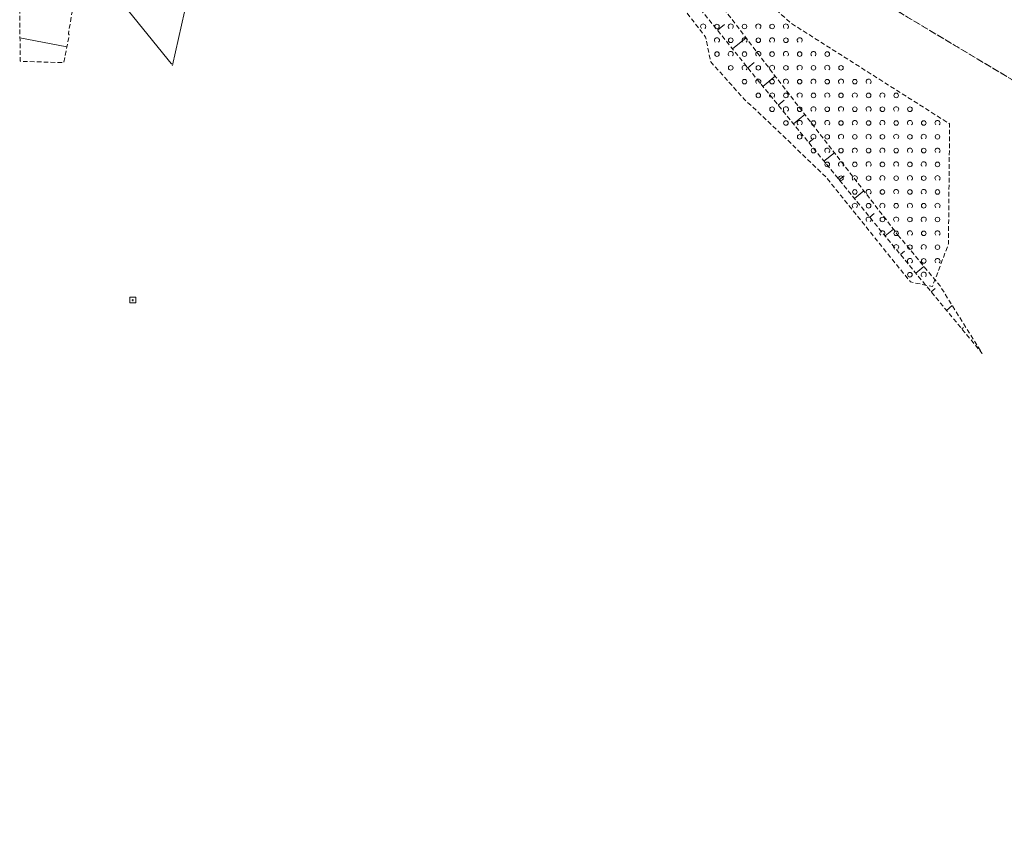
# Model space of a CAD drawing. Header units: metres. Extents: x 6434458 to 6462360, y 5631591 to 5655284.
# Tile 6 of 34: x 6443543 to 6443758, y 5638740 to 5638914. Entities that reach past the tile are written whole.
import ezdxf

# ---------------------------------------------------------------- set-up
doc = ezdxf.new("R2010")
doc.units = ezdxf.units.M
doc.set_wipeout_variables(frame=1)
for name, pattern in [('L_0_02', [0]), ('L_0_03', [1, 0.5, -0.5]), ('L_0_04', [1.5, 1, -0.5]), ('L_0_06', [2, 1.5, -0.5])]:
    doc.linetypes.add(name, pattern=pattern)
doc.layers.get('0').update_dxf_attribs({"linetype": 'CONTINUOUS', "lineweight": 18})
for name, color, linetype, lineweight in [('EGB_DzialkaEwidencyjna', 7, 'L_0_02', 18), ('EGB_KonturKlasyfikacyjny', 96, 'L_0_06', 18), ('EGB_KonturUzytkuGruntowego', 96, 'L_0_03', 18), ('EGB_PunktGraniczny', 7, 'CONTINUOUS', 18), ('KR_ObiektKarto', 7, 'CONTINUOUS', 18), ('OS_PunktOsnowyPoziomej', 7, 'CONTINUOUS', 18), ('OT_Skarpa', 7, 'CONTINUOUS', 18), ('OT_ZagospodarowanieTerenu', 7, 'CONTINUOUS', 18)]:
    doc.layers.add(name, color=color, linetype=linetype, lineweight=lineweight)

# ---------------------------------------------------------------- blocks, each defined once
blk = doc.blocks.new('L_0_02_2')
at = {"color": 0}
blk.add_point((0, 0), dxfattribs=at)
blk = doc.blocks.new('L_0_02_1')
at = {"color": 0}
blk.add_point((0, 0), dxfattribs=at)
blk = doc.blocks.new('OTZZ_2')
at = {"color": 0, "linetype": 'Continuous', "lineweight": 18}
blk.add_circle((0, 0), 1, dxfattribs=at)
blk = doc.blocks.new('OTZK_1')
at = {"color": 0, "linetype": 'Continuous', "lineweight": 18}
blk.add_arc((0, 0), 1.1, 311.1859, 228.8141, dxfattribs=at)
blk = doc.blocks.new('EGPG_N')
at = {"color": 0, "linetype": 'Continuous', "lineweight": 13}
blk.add_wipeout([(0, -0.5), (0.25, -0.43), (0.43, -0.25), (0.5, 0), (0.43, 0.25), (0.25, 0.43), (0, 0.5), (-0.25, 0.43), (-0.43, 0.25), (-0.5, 0), (-0.43, -0.25), (-0.25, -0.43)], dxfattribs=at)
at = {"linetype": 'Continuous', "lineweight": 13}
blk.add_hatch(color=0, dxfattribs=at).paths.add_polyline_path([(0, -0.1, 1), (0, 0.1, 1)])
at = {"color": 0, "linetype": 'Continuous', "lineweight": 13}
blk.add_circle((0, 0), 0.1, dxfattribs=at)
blk = doc.blocks.new('OSSP')
at = {"color": 0, "linetype": 'Continuous', "lineweight": 18}
blk.add_wipeout([(-1.2, 1.3), (1.3, 1.3), (1.3, -1.2), (-1.2, -1.2)], dxfattribs=at)
at = {"color": 0, "linetype": 'Continuous', "lineweight": 18, "flags": 128}
blk.add_lwpolyline([(-1.2, 1.3), (1.3, 1.3), (1.3, -1.2), (-1.2, -1.2), (-1.2, 1.3)], close=True, dxfattribs=at)
for points in [[(-0.4, 0), (0.4, 0)], [(0, 0.4), (0, -0.4)]]:
    blk.add_lwpolyline(points, dxfattribs=at)

msp = doc.modelspace()

# ---------------------------------------------------------------- linework, layer by layer
at = {"layer": 'EGB_DzialkaEwidencyjna', "linetype": 'CONTINUOUS', "lineweight": 18}
for p, q in [((6443587.4, 5638951.4), (6443576.74, 5638904.32)), ((6443576.74, 5638904.32), (6443544.55, 5638943.98))]:
    msp.add_line(p, q, dxfattribs=at)
at = {"layer": 'EGB_KonturKlasyfikacyjny', "color": 82, "linetype": 'L_0_06', "lineweight": 18, "flags": 128}
msp.add_lwpolyline([(6443616.2, 5639132.18), (6443632.14, 5639205.47), (6443695.83, 5639191.76), (6443736.6, 5639182.65), (6443753.61, 5639178.86), (6443696.66, 5639134.84), (6443759.82, 5639053.87), (6443913.11, 5639008.96), (6443931.4, 5638974.69), (6443953.54, 5639043.79), (6443977.28, 5638950.26), (6444054.75, 5638927.18), (6444047.29, 5638898.77), (6444038.99, 5638868.48), (6444016.08, 5638793.06), (6443976.43, 5638806.2), (6443963.31, 5638764.72), (6443939.13, 5638781.18), (6443881.03, 5638820.85), (6443817.59, 5638862.75), (6443759.45, 5638901.15), (6443701.55, 5638935.78), (6443683.05, 5638947.72), (6443674.72, 5638952.38), (6443652.8, 5638984.07), (6443611.25, 5639043.89), (6443607.59, 5639061.84)], close=True, dxfattribs=at)
at = {"layer": 'EGB_KonturUzytkuGruntowego', "color": 96, "linetype": 'L_0_03', "lineweight": 18, "flags": 128}
for points in [[(6443616.2, 5639132.18), (6443632.14, 5639205.47), (6443695.83, 5639191.76), (6443736.6, 5639182.65), (6443753.61, 5639178.86), (6443696.66, 5639134.84), (6443759.82, 5639053.87), (6443913.11, 5639008.96), (6443931.4, 5638974.69), (6443953.54, 5639043.79), (6443977.28, 5638950.26), (6444054.75, 5638927.18), (6444047.29, 5638898.77), (6444038.99, 5638868.48), (6444016.08, 5638793.06), (6443976.43, 5638806.2), (6443963.31, 5638764.72), (6443939.13, 5638781.18), (6443881.03, 5638820.85), (6443817.59, 5638862.75), (6443759.45, 5638901.15), (6443701.55, 5638935.78), (6443683.05, 5638947.72), (6443674.72, 5638952.38), (6443652.8, 5638984.07), (6443611.25, 5639043.89), (6443607.59, 5639061.84)], [(6443607.59, 5639061.84), (6443611.25, 5639043.89), (6443616.62, 5639033.01), (6443626.36, 5639017.57), (6443652, 5638980.2), (6443674.72, 5638952.38), (6443683.05, 5638947.72), (6443701.55, 5638935.78), (6443759.45, 5638901.15), (6443817.59, 5638862.75), (6443881.03, 5638820.85), (6443939.13, 5638781.18), (6443963.31, 5638764.72), (6443999.9, 5638739.81), (6444016.08, 5638793.06), (6444038.99, 5638868.48), (6444047.29, 5638898.77), (6444054.75, 5638927.18), (6444094.07, 5639068.78), (6444102.68, 5639099.78), (6444053.63, 5639111.7), (6444014.49, 5639121.21), (6443952.29, 5639134.57), (6443882.88, 5639150.76), (6443817.74, 5639165.77), (6443756.31, 5639178.26), (6443753.61, 5639178.86), (6443736.6, 5639182.65), (6443695.83, 5639191.76), (6443632.14, 5639205.47), (6443616.2, 5639132.18)]]:
    msp.add_lwpolyline(points, close=True, dxfattribs=at)
at = {"layer": 'EGB_PunktGraniczny'}
msp.add_point((6443576.74, 5638904.32), dxfattribs=at)
at = {"layer": 'KR_ObiektKarto', "linetype": 'Continuous', "lineweight": 18, "flags": 128}
for points in [[(6443695.331, 5638911.903), (6443696.869, 5638913.147)], [(6443553.765, 5638908.278), (6443543.551, 5638910.223)], [(6443698.632, 5638907.821), (6443701.589, 5638910.212)], [(6443701.934, 5638903.739), (6443703.352, 5638904.886)], [(6443705.248, 5638899.667), (6443707.943, 5638901.869)], [(6443708.569, 5638895.601), (6443709.863, 5638896.658)], [(6443711.891, 5638891.536), (6443714.369, 5638893.56)], [(6443715.212, 5638887.47), (6443716.397, 5638888.438)], [(6443718.534, 5638883.404), (6443720.795, 5638885.252)], [(6443721.855, 5638879.339), (6443722.932, 5638880.218)], [(6443725.177, 5638875.273), (6443727.221, 5638876.943)], [(6443728.499, 5638871.207), (6443729.466, 5638871.998)], [(6443731.825, 5638867.146), (6443733.639, 5638868.645)], [(6443735.17, 5638863.1), (6443736.056, 5638863.832)], [(6443738.515, 5638859.053), (6443740.287, 5638860.518)], [(6443741.86, 5638855.007), (6443742.746, 5638855.739)], [(6443745.205, 5638850.961), (6443746.461, 5638851.998)], [(6443748.55, 5638846.914), (6443748.907, 5638847.209)], [(6443751.895, 5638842.868), (6443752.068, 5638843.01)]]:
    msp.add_lwpolyline(points, dxfattribs=at)
at = {"layer": 'OS_PunktOsnowyPoziomej'}
msp.add_point((6443568.094, 5638853.171), dxfattribs=at)
at = {"layer": 'OT_Skarpa', "color": 7, "linetype": 'L_0_04', "lineweight": 18, "flags": 128}
for points in [[(6443734.64, 5638867.35), (6443743.79, 5638856.28), (6443752.96, 5638841.58), (6443731.07, 5638868.06), (6443703.17, 5638902.21), (6443657.46, 5638958.73), (6443615.25, 5639009.69), (6443610.43, 5639015.95), (6443605.18, 5639024.28), (6443599.57, 5639035.88), (6443595.39, 5639055.02), (6443595.72, 5639070.95), (6443605.84, 5639125.56), (6443614.59, 5639168.6), (6443619.77, 5639194.09), (6443630.55, 5639205.02), (6443616.54, 5639146.22), (6443611.8, 5639128.22), (6443604.64, 5639087.83), (6443601.17, 5639068.86), (6443602.95, 5639050.91), (6443606, 5639036.82), (6443620.99, 5639014.37), (6443640.32, 5638990.91), (6443668.71, 5638953.6), (6443689.88, 5638925.59), (6443707.78, 5638902.08)], [(6443558.36, 5638935.41), (6443554.08, 5638911.13), (6443554.26, 5638910.88), (6443553.11, 5638904.84), (6443543.6, 5638905.15), (6443543.49, 5638916.59), (6443544.15, 5638919.78), (6443546.93, 5638932.61), (6443549.15, 5638949.04), (6443552.49, 5638964.82), (6443562.87, 5639003.35), (6443573.68, 5639050.12), (6443580.58, 5639073.76), (6443592.59, 5639126.26), (6443592.4, 5639130.6), (6443593.76, 5639135.8), (6443589.7, 5639140.76), (6443588.38, 5639146.91), (6443595.35, 5639138.88), (6443595.8, 5639130.51), (6443594.68, 5639125), (6443591.82, 5639108.2), (6443587.68, 5639087.58), (6443582.01, 5639056.54), (6443577.21, 5639035.38), (6443571.69, 5639009.6), (6443570.29, 5638995.66), (6443563.66, 5638962.36)]]:
    msp.add_lwpolyline(points, close=True, dxfattribs=at)
at = {"layer": 'OT_ZagospodarowanieTerenu', "color": 7, "linetype": 'L_0_04', "lineweight": 18, "flags": 128}
msp.add_lwpolyline([(6443718.93, 5638879.98), (6443708.94, 5638889.59), (6443701.07, 5638897), (6443693.88, 5638905.04), (6443692.78, 5638910.41), (6443671.52, 5638937.8), (6443666.45, 5638946.21), (6443656.61, 5638958.54), (6443649.72, 5638964.32), (6443647.62, 5638966.83), (6443632.06, 5638986.06), (6443629.22, 5638989.57), (6443613.76, 5639009.14), (6443596.84, 5639034.25), (6443592.42, 5639044.74), (6443594.78, 5639064), (6443599.6, 5639089.7), (6443608.63, 5639137.52), (6443615.61, 5639172.53), (6443620.25, 5639193.83), (6443632.64, 5639204.54), (6443625.48, 5639172.35), (6443617.72, 5639133.92), (6443611.89, 5639100.71), (6443608.58, 5639076.23), (6443608.94, 5639054.39), (6443612.13, 5639038.69), (6443686.01, 5638935.87), (6443711.45, 5638913.37), (6443745.87, 5638891.53), (6443745.63, 5638865.42), (6443742.14, 5638856.15), (6443737.36, 5638857.13)], close=True, dxfattribs=at)

# ---------------------------------------------------------------- block references
at = {"layer": 'EGB_DzialkaEwidencyjna', "color": 7, "linetype": 'Continuous', "xscale": 0.5, "yscale": 0.5, "zscale": 0.5}
for name, rotation in [('L_0_02_2', 77.24), ('L_0_02_1', 129.06)]:
    msp.add_blockref(name, (6443576.74, 5638904.32), dxfattribs=dict(at, rotation=rotation))
at = {"layer": 'KR_ObiektKarto', "linetype": 'Continuous', "xscale": 0.5, "yscale": 0.5, "zscale": 0.5}
for name, p in [('OTZK_1', (6443692.245, 5638912.715)), ('OTZZ_2', (6443695.245, 5638912.715)), ('OTZK_1', (6443698.245, 5638912.715)), ('OTZZ_2', (6443701.245, 5638912.715)), ('OTZK_1', (6443704.245, 5638912.715)), ('OTZZ_2', (6443707.245, 5638912.715)), ('OTZK_1', (6443710.245, 5638912.715)), ('OTZK_1', (6443695.245, 5638909.715)), ('OTZZ_2', (6443698.245, 5638909.715)), ('OTZK_1', (6443701.245, 5638909.715)), ('OTZZ_2', (6443704.245, 5638909.715)), ('OTZK_1', (6443707.245, 5638909.715)), ('OTZZ_2', (6443710.245, 5638909.715)), ('OTZK_1', (6443713.245, 5638909.715)), ('OTZZ_2', (6443695.245, 5638906.715)), ('OTZK_1', (6443698.245, 5638906.715)), ('OTZZ_2', (6443701.245, 5638906.715)), ('OTZK_1', (6443704.245, 5638906.715)), ('OTZZ_2', (6443707.245, 5638906.715)), ('OTZK_1', (6443710.245, 5638906.715)), ('OTZZ_2', (6443713.245, 5638906.715)), ('OTZK_1', (6443716.245, 5638906.715)), ('OTZZ_2', (6443719.245, 5638906.715)), ('OTZZ_2', (6443698.245, 5638903.715)), ('OTZK_1', (6443701.245, 5638903.715)), ('OTZZ_2', (6443704.245, 5638903.715)), ('OTZK_1', (6443707.245, 5638903.715)), ('OTZZ_2', (6443710.245, 5638903.715)), ('OTZK_1', (6443713.245, 5638903.715)), ('OTZZ_2', (6443716.245, 5638903.715)), ('OTZK_1', (6443719.245, 5638903.715)), ('OTZZ_2', (6443722.245, 5638903.715)), ('OTZZ_2', (6443701.245, 5638900.715)), ('OTZK_1', (6443704.245, 5638900.715)), ('OTZZ_2', (6443707.245, 5638900.715)), ('OTZK_1', (6443710.245, 5638900.715)), ('OTZZ_2', (6443713.245, 5638900.715)), ('OTZK_1', (6443716.245, 5638900.715)), ('OTZZ_2', (6443719.245, 5638900.715)), ('OTZK_1', (6443722.245, 5638900.715)), ('OTZZ_2', (6443725.245, 5638900.715)), ('OTZK_1', (6443728.245, 5638900.715)), ('OTZZ_2', (6443704.245, 5638897.715)), ('OTZK_1', (6443707.245, 5638897.715)), ('OTZZ_2', (6443710.245, 5638897.715)), ('OTZK_1', (6443713.245, 5638897.715)), ('OTZZ_2', (6443716.245, 5638897.715)), ('OTZK_1', (6443719.245, 5638897.715)), ('OTZZ_2', (6443722.245, 5638897.715)), ('OTZK_1', (6443725.245, 5638897.715)), ('OTZZ_2', (6443728.245, 5638897.715)), ('OTZK_1', (6443731.245, 5638897.715)), ('OTZZ_2', (6443734.245, 5638897.715)), ('OTZZ_2', (6443707.245, 5638894.715)), ('OTZK_1', (6443710.245, 5638894.715)), ('OTZZ_2', (6443713.245, 5638894.715)), ('OTZK_1', (6443716.245, 5638894.715)), ('OTZZ_2', (6443719.245, 5638894.715)), ('OTZK_1', (6443722.245, 5638894.715)), ('OTZZ_2', (6443725.245, 5638894.715)), ('OTZK_1', (6443728.245, 5638894.715)), ('OTZZ_2', (6443731.245, 5638894.715)), ('OTZK_1', (6443734.245, 5638894.715)), ('OTZZ_2', (6443737.245, 5638894.715)), ('OTZZ_2', (6443710.245, 5638891.715)), ('OTZK_1', (6443713.245, 5638891.715)), ('OTZZ_2', (6443716.245, 5638891.715)), ('OTZK_1', (6443719.245, 5638891.715)), ('OTZZ_2', (6443722.245, 5638891.715)), ('OTZK_1', (6443725.245, 5638891.715)), ('OTZZ_2', (6443728.245, 5638891.715)), ('OTZK_1', (6443731.245, 5638891.715)), ('OTZZ_2', (6443734.245, 5638891.715)), ('OTZK_1', (6443737.245, 5638891.715)), ('OTZZ_2', (6443740.245, 5638891.715)), ('OTZK_1', (6443743.245, 5638891.715)), ('OTZZ_2', (6443713.245, 5638888.715)), ('OTZK_1', (6443716.245, 5638888.715)), ('OTZZ_2', (6443719.245, 5638888.715)), ('OTZK_1', (6443722.245, 5638888.715)), ('OTZZ_2', (6443725.245, 5638888.715)), ('OTZK_1', (6443728.245, 5638888.715)), ('OTZZ_2', (6443731.245, 5638888.715)), ('OTZK_1', (6443734.245, 5638888.715)), ('OTZZ_2', (6443737.245, 5638888.715)), ('OTZK_1', (6443740.245, 5638888.715)), ('OTZZ_2', (6443743.245, 5638888.715)), ('OTZZ_2', (6443716.245, 5638885.715)), ('OTZK_1', (6443719.245, 5638885.715)), ('OTZZ_2', (6443722.245, 5638885.715)), ('OTZK_1', (6443725.245, 5638885.715)), ('OTZZ_2', (6443728.245, 5638885.715)), ('OTZK_1', (6443731.245, 5638885.715)), ('OTZZ_2', (6443734.245, 5638885.715)), ('OTZK_1', (6443737.245, 5638885.715)), ('OTZZ_2', (6443740.245, 5638885.715)), ('OTZK_1', (6443743.245, 5638885.715)), ('OTZZ_2', (6443719.245, 5638882.715)), ('OTZK_1', (6443722.245, 5638882.715)), ('OTZZ_2', (6443725.245, 5638882.715)), ('OTZK_1', (6443728.245, 5638882.715)), ('OTZZ_2', (6443731.245, 5638882.715)), ('OTZK_1', (6443734.245, 5638882.715)), ('OTZZ_2', (6443737.245, 5638882.715)), ('OTZK_1', (6443740.245, 5638882.715)), ('OTZZ_2', (6443743.245, 5638882.715)), ('OTZZ_2', (6443722.245, 5638879.715)), ('OTZK_1', (6443725.245, 5638879.715)), ('OTZZ_2', (6443728.245, 5638879.715)), ('OTZK_1', (6443731.245, 5638879.715)), ('OTZZ_2', (6443734.245, 5638879.715)), ('OTZK_1', (6443737.245, 5638879.715)), ('OTZZ_2', (6443740.245, 5638879.715)), ('OTZK_1', (6443743.245, 5638879.715)), ('OTZZ_2', (6443725.245, 5638876.715)), ('OTZK_1', (6443728.245, 5638876.715)), ('OTZZ_2', (6443731.245, 5638876.715)), ('OTZK_1', (6443734.245, 5638876.715)), ('OTZZ_2', (6443737.245, 5638876.715)), ('OTZK_1', (6443740.245, 5638876.715)), ('OTZZ_2', (6443743.245, 5638876.715)), ('OTZK_1', (6443725.245, 5638873.715)), ('OTZZ_2', (6443728.245, 5638873.715)), ('OTZK_1', (6443731.245, 5638873.715)), ('OTZZ_2', (6443734.245, 5638873.715)), ('OTZK_1', (6443737.245, 5638873.715)), ('OTZZ_2', (6443740.245, 5638873.715)), ('OTZK_1', (6443743.245, 5638873.715)), ('OTZK_1', (6443728.245, 5638870.715)), ('OTZZ_2', (6443731.245, 5638870.715)), ('OTZK_1', (6443734.245, 5638870.715)), ('OTZZ_2', (6443737.245, 5638870.715)), ('OTZK_1', (6443740.245, 5638870.715)), ('OTZZ_2', (6443743.245, 5638870.715)), ('OTZK_1', (6443731.245, 5638867.715)), ('OTZZ_2', (6443734.245, 5638867.715)), ('OTZK_1', (6443737.245, 5638867.715)), ('OTZZ_2', (6443740.245, 5638867.715)), ('OTZK_1', (6443743.245, 5638867.715)), ('OTZK_1', (6443734.245, 5638864.715)), ('OTZZ_2', (6443737.245, 5638864.715)), ('OTZK_1', (6443740.245, 5638864.715)), ('OTZZ_2', (6443743.245, 5638864.715)), ('OTZK_1', (6443737.245, 5638861.715)), ('OTZZ_2', (6443740.245, 5638861.715)), ('OTZK_1', (6443743.245, 5638861.715)), ('OTZZ_2', (6443737.245, 5638858.715)), ('OTZK_1', (6443740.245, 5638858.715))]:
    msp.add_blockref(name, p, dxfattribs=at)

# ---------------------------------------------------------------- next in the draw order: block references
at = {"layer": 'EGB_PunktGraniczny', "linetype": 'Continuous', "xscale": 0.5, "yscale": 0.5, "zscale": 0.5}
msp.add_blockref('EGPG_N', (6443576.74, 5638904.32), dxfattribs=at)
at = {"layer": 'OS_PunktOsnowyPoziomej', "linetype": 'Continuous', "xscale": 0.5, "yscale": 0.5, "zscale": 0.5}
msp.add_blockref('OSSP', (6443568.094, 5638853.171), dxfattribs=at)

doc.saveas('drawing.dxf')
